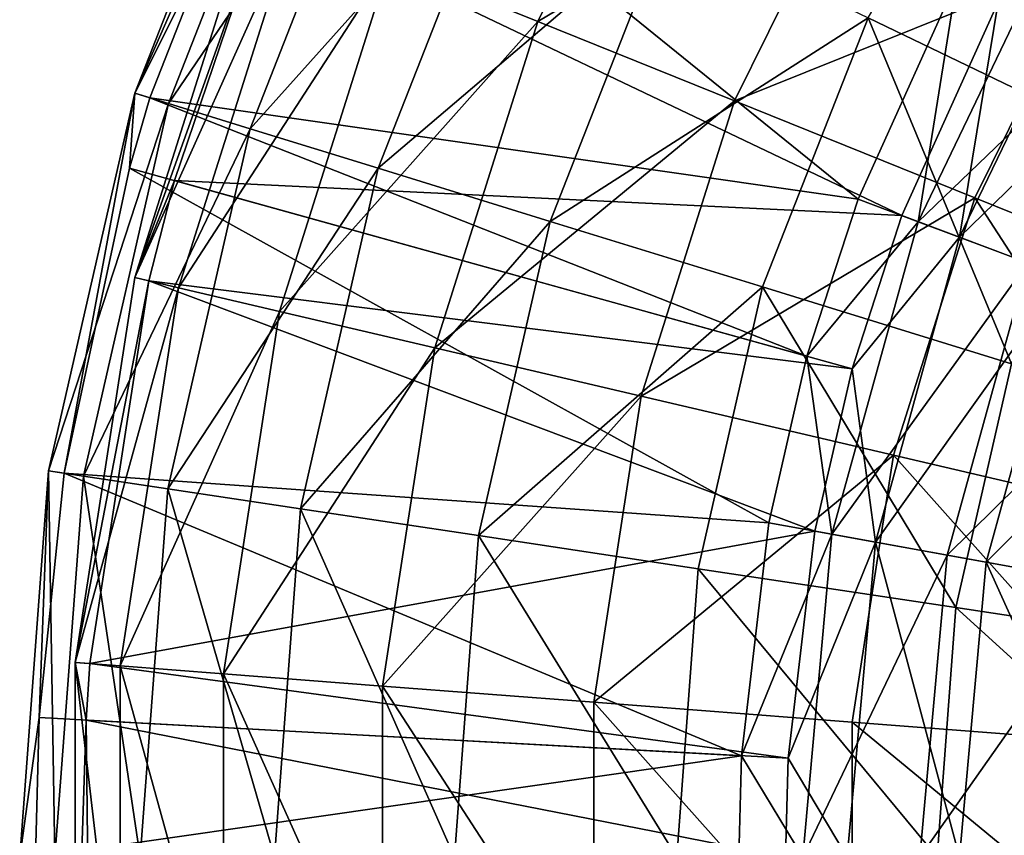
# Model space of a CAD drawing. Header units: millimetres. Extents: x 0 to 220, y 0 to 219.
# Tile 9 of 217: x 0 to 42, y 111 to 145. Entities that reach past the tile are written whole.
import ezdxf

# ---------------------------------------------------------------- set-up
doc = ezdxf.new("R2010")
doc.units = ezdxf.units.MM
doc.header["$LTSCALE"] = 25.4
doc.layers.get('0').update_dxf_attribs({"true_color": 0xff5454})

# ---------------------------------------------------------------- blocks, each defined once
blk = doc.blocks.new('PEAR-L-8671.STL')
at = {"color": 7, "true_color": 0xe6ffff}
mesh = blk.add_polyface(dxfattribs=at)
corners = [(29.596, 48.488, 77.913), (16.866, 38.003, 92.991), (23.15, 35.47, 77.913), (23.772, 51.951, 92.991)]
mesh.append_faces([[corners[k] for k in face] for face in [(0, 1, 2), (1, 0, 3)]], dxfattribs={"vtx0": -1, "color": 7})
mesh = blk.add_polyface(dxfattribs=at)
corners = [(37.329, 43.891, 64.044), (23.15, 35.47, 77.913), (31.494, 32.107, 64.044), (29.596, 48.488, 77.913)]
mesh.append_faces([[corners[k] for k in face] for face in [(0, 1, 2), (1, 0, 3)]], dxfattribs={"vtx0": -1, "color": 7})
mesh = blk.add_polyface(dxfattribs=at)
corners = [(12.641, 47.443, 142.092), (6.029, 32.428, 126.67), (6.67, 32.23, 142.092), (12.036, 47.734, 126.67)]
mesh.append_faces([[corners[k] for k in face] for face in [(0, 1, 2), (1, 0, 3)]], dxfattribs={"vtx0": -1, "color": 7})
mesh = blk.add_polyface(dxfattribs=at)
corners = [(6.029, 32.428, 126.67), (13.382, 47.086, 111.307), (7.456, 31.987, 111.307), (12.036, 47.734, 126.67)]
mesh.append_faces([[corners[k] for k in face] for face in [(0, 1, 2), (1, 0, 3)]], dxfattribs={"vtx0": -1, "color": 7})
mesh = blk.add_polyface(dxfattribs=at)
corners = [(12.641, 47.443, 142.092), (6.67, 32.23, 142.092), (36.741, 27.929, 403.683)]
mesh.append_faces([[corners[k] for k in face] for face in [(0, 1, 2)]], dxfattribs={"color": 7})
mesh = blk.add_polyface(dxfattribs=at)
corners = [(12.641, 47.443, 142.092), (36.741, 27.929, 403.683), (40.932, 37.231, 403.683)]
mesh.append_faces([[corners[k] for k in face] for face in [(0, 1, 2)]], dxfattribs={"color": 7})
mesh = blk.add_polyface(dxfattribs=at)
corners = [(7.456, 31.987, 111.307), (16.651, 45.512, 96.304), (10.923, 30.918, 96.304), (13.382, 47.086, 111.307)]
mesh.append_faces([[corners[k] for k in face] for face in [(0, 1, 2), (1, 0, 3)]], dxfattribs={"vtx0": -1, "color": 7})
mesh = blk.add_polyface(dxfattribs=at)
corners = [(43.31, 46.257, 56.335), (47.138, 30.83, 45.567), (37.174, 35.628, 56.335), (52.448, 40.027, 45.567)]
mesh.append_faces([[corners[k] for k in face] for face in [(0, 1, 2), (1, 0, 3)]], dxfattribs={"vtx0": -1, "color": 7})
mesh = blk.add_polyface(dxfattribs=at)
corners = [(10.923, 30.918, 96.304), (21.779, 43.042, 81.955), (16.362, 29.24, 81.955), (16.651, 45.512, 96.304)]
mesh.append_faces([[corners[k] for k in face] for face in [(0, 1, 2), (1, 0, 3)]], dxfattribs={"vtx0": -1, "color": 7})
mesh = blk.add_polyface(dxfattribs=at)
corners = [(46.789, 38.267, 51.711), (31.494, 32.107, 64.044), (41.702, 27.993, 51.711), (37.329, 43.891, 64.044)]
mesh.append_faces([[corners[k] for k in face] for face in [(0, 1, 2), (1, 0, 3)]], dxfattribs={"vtx0": -1, "color": 7})
mesh = blk.add_polyface(dxfattribs=at)
corners = [(16.362, 29.24, 81.955), (28.665, 39.726, 68.545), (23.665, 26.988, 68.545), (21.779, 43.042, 81.955)]
mesh.append_faces([[corners[k] for k in face] for face in [(0, 1, 2), (1, 0, 3)]], dxfattribs={"vtx0": -1, "color": 7})
mesh = blk.add_polyface(dxfattribs=at)
corners = [(11.014, 40.361, 125.346), (11.582, 40.132, 141.865), (6.026, 24.602, 125.346)]
mesh.append_faces([[corners[k] for k in face] for face in [(0, 1, 2)]], dxfattribs={"color": 7})
mesh = blk.add_polyface(dxfattribs=at)
corners = [(12.789, 39.646, 108.926), (6.026, 24.602, 125.346), (7.89, 24.165, 108.926), (11.014, 40.361, 125.346)]
mesh.append_faces([[corners[k] for k in face] for face in [(0, 1, 2), (1, 0, 3)]], dxfattribs={"vtx0": -1, "color": 7})
mesh = blk.add_polyface(dxfattribs=at)
corners = [(11.582, 40.132, 141.865), (7.712, 28.721, 141.865), (6.026, 24.602, 125.346)]
mesh.append_faces([[corners[k] for k in face] for face in [(0, 1, 2)]], dxfattribs={"color": 7})
mesh = blk.add_polyface(dxfattribs=at)
corners = [(11.582, 40.132, 141.865), (38.602, 27.23, 403.456), (7.712, 28.721, 141.865)]
mesh.append_faces([[corners[k] for k in face] for face in [(0, 1, 2)]], dxfattribs={"color": 7})
mesh = blk.add_polyface(dxfattribs=at)
corners = [(11.582, 40.132, 141.865), (42.688, 36.3, 403.456), (38.602, 27.23, 403.456)]
mesh.append_faces([[corners[k] for k in face] for face in [(0, 1, 2)]], dxfattribs={"color": 7})
mesh = blk.add_polyface(dxfattribs=at)
corners = [(23.665, 26.988, 68.545), (37.174, 35.628, 56.335), (32.69, 24.204, 56.335), (28.665, 39.726, 68.545)]
mesh.append_faces([[corners[k] for k in face] for face in [(0, 1, 2), (1, 0, 3)]], dxfattribs={"vtx0": -1, "color": 7})
mesh = blk.add_polyface(dxfattribs=at)
corners = [(16.866, 38.003, 92.991), (7.89, 24.165, 108.926), (12.17, 23.164, 92.991), (12.789, 39.646, 108.926)]
mesh.append_faces([[corners[k] for k in face] for face in [(0, 1, 2), (1, 0, 3)]], dxfattribs={"vtx0": -1, "color": 7})
mesh = blk.add_polyface(dxfattribs=at)
corners = [(45.259, 39.372, 417.132), (40.932, 37.231, 403.683), (39.288, 26.973, 417.132)]
mesh.append_faces([[corners[k] for k in face] for face in [(0, 1, 2)]], dxfattribs={"color": 7})
mesh = blk.add_polyface(dxfattribs=at)
corners = [(49.532, 36.819, 429.918), (39.288, 26.973, 417.132), (43.948, 25.224, 429.918), (45.259, 39.372, 417.132)]
mesh.append_faces([[corners[k] for k in face] for face in [(0, 1, 2), (1, 0, 3)]], dxfattribs={"vtx0": -1, "color": 7})
mesh = blk.add_polyface(dxfattribs=at)
corners = [(46.875, 38.407, 416.443), (41.05, 26.312, 416.443), (42.688, 36.3, 403.456)]
mesh.append_faces([[corners[k] for k in face] for face in [(0, 1, 2)]], dxfattribs={"color": 7})
mesh = blk.add_polyface(dxfattribs=at)
corners = [(41.05, 26.312, 416.443), (50.973, 35.958, 428.8), (45.52, 24.634, 428.8), (46.875, 38.407, 416.443)]
mesh.append_faces([[corners[k] for k in face] for face in [(0, 1, 2), (1, 0, 3)]], dxfattribs={"vtx0": -1, "color": 7})
mesh = blk.add_polyface(dxfattribs=at)
corners = [(53.536, 23.223, 41.2), (46.789, 38.267, 51.711), (41.702, 27.993, 51.711), (57.756, 31.747, 41.2)]
mesh.append_faces([[corners[k] for k in face] for face in [(0, 1, 2), (1, 0, 3)]], dxfattribs={"vtx0": -1, "color": 7})
mesh = blk.add_polyface(dxfattribs=at)
corners = [(23.15, 35.47, 77.913), (12.17, 23.164, 92.991), (18.767, 21.62, 77.913), (16.866, 38.003, 92.991)]
mesh.append_faces([[corners[k] for k in face] for face in [(0, 1, 2), (1, 0, 3)]], dxfattribs={"vtx0": -1, "color": 7})
mesh = blk.add_polyface(dxfattribs=at)
corners = [(40.932, 37.231, 403.683), (36.741, 27.929, 403.683), (39.288, 26.973, 417.132)]
mesh.append_faces([[corners[k] for k in face] for face in [(0, 1, 2)]], dxfattribs={"color": 7})
mesh = blk.add_polyface(dxfattribs=at)
corners = [(42.688, 36.3, 403.456), (41.05, 26.312, 416.443), (38.602, 27.23, 403.456)]
mesh.append_faces([[corners[k] for k in face] for face in [(0, 1, 2)]], dxfattribs={"color": 7})
mesh = blk.add_polyface(dxfattribs=at)
corners = [(37.174, 35.628, 56.335), (43.258, 20.944, 45.567), (32.69, 24.204, 56.335), (47.138, 30.83, 45.567)]
mesh.append_faces([[corners[k] for k in face] for face in [(0, 1, 2), (1, 0, 3)]], dxfattribs={"vtx0": -1, "color": 7})
mesh = blk.add_polyface(dxfattribs=at)
corners = [(31.494, 32.107, 64.044), (18.767, 21.62, 77.913), (27.527, 19.57, 64.044), (23.15, 35.47, 77.913)]
mesh.append_faces([[corners[k] for k in face] for face in [(0, 1, 2), (1, 0, 3)]], dxfattribs={"vtx0": -1, "color": 7})
mesh = blk.add_polyface(dxfattribs=at)
corners = [(2.37, 16.397, 126.67), (7.456, 31.987, 111.307), (3.847, 16.174, 111.307), (6.029, 32.428, 126.67)]
mesh.append_faces([[corners[k] for k in face] for face in [(0, 1, 2), (1, 0, 3)]], dxfattribs={"vtx0": -1, "color": 7})
mesh = blk.add_polyface(dxfattribs=at)
corners = [(6.029, 32.428, 126.67), (2.37, 16.397, 126.67), (3.033, 16.297, 142.092)]
mesh.append_faces([[corners[k] for k in face] for face in [(0, 1, 2)]], dxfattribs={"color": 7})
mesh = blk.add_polyface(dxfattribs=at)
corners = [(6.029, 32.428, 126.67), (3.033, 16.297, 142.092), (5.798, 29.253, 142.092)]
mesh.append_faces([[corners[k] for k in face] for face in [(0, 1, 2)]], dxfattribs={"color": 7})
mesh = blk.add_polyface(dxfattribs=at)
corners = [(6.029, 32.428, 126.67), (5.798, 29.253, 142.092), (6.67, 32.23, 142.092)]
mesh.append_faces([[corners[k] for k in face] for face in [(0, 1, 2)]], dxfattribs={"color": 7})
mesh = blk.add_polyface(dxfattribs=at)
corners = [(6.67, 32.23, 142.092), (5.798, 29.253, 142.092), (34.57, 21.264, 403.683)]
mesh.append_faces([[corners[k] for k in face] for face in [(0, 1, 2)]], dxfattribs={"color": 7})
mesh = blk.add_polyface(dxfattribs=at)
corners = [(6.67, 32.23, 142.092), (34.57, 21.264, 403.683), (36.741, 27.929, 403.683)]
mesh.append_faces([[corners[k] for k in face] for face in [(0, 1, 2)]], dxfattribs={"color": 7})
mesh = blk.add_polyface(dxfattribs=at)
corners = [(3.847, 16.174, 111.307), (10.923, 30.918, 96.304), (7.434, 15.634, 96.304), (7.456, 31.987, 111.307)]
mesh.append_faces([[corners[k] for k in face] for face in [(0, 1, 2), (1, 0, 3)]], dxfattribs={"vtx0": -1, "color": 7})
mesh = blk.add_polyface(dxfattribs=at)
corners = [(41.702, 27.993, 51.711), (27.527, 19.57, 64.044), (38.243, 17.062, 51.711), (31.494, 32.107, 64.044)]
mesh.append_faces([[corners[k] for k in face] for face in [(0, 1, 2), (1, 0, 3)]], dxfattribs={"vtx0": -1, "color": 7})
mesh = blk.add_polyface(dxfattribs=at)
corners = [(7.434, 15.634, 96.304), (16.362, 29.24, 81.955), (13.063, 14.785, 81.955), (10.923, 30.918, 96.304)]
mesh.append_faces([[corners[k] for k in face] for face in [(0, 1, 2), (1, 0, 3)]], dxfattribs={"vtx0": -1, "color": 7})
mesh = blk.add_polyface(dxfattribs=at)
corners = [(5.798, 29.253, 142.092), (3.033, 16.297, 142.092), (32.95, 14.192, 403.683)]
mesh.append_faces([[corners[k] for k in face] for face in [(0, 1, 2)]], dxfattribs={"color": 7})
mesh = blk.add_polyface(dxfattribs=at)
corners = [(5.798, 29.253, 142.092), (32.95, 14.192, 403.683), (34.57, 21.264, 403.683)]
mesh.append_faces([[corners[k] for k in face] for face in [(0, 1, 2)]], dxfattribs={"color": 7})
mesh = blk.add_polyface(dxfattribs=at)
corners = [(13.063, 14.785, 81.955), (23.665, 26.988, 68.545), (20.62, 13.646, 68.545), (16.362, 29.24, 81.955)]
mesh.append_faces([[corners[k] for k in face] for face in [(0, 1, 2), (1, 0, 3)]], dxfattribs={"vtx0": -1, "color": 7})
mesh = blk.add_polyface(dxfattribs=at)
corners = [(7.712, 28.721, 141.865), (6.623, 24.462, 141.865), (6.026, 24.602, 125.346)]
mesh.append_faces([[corners[k] for k in face] for face in [(0, 1, 2)]], dxfattribs={"color": 7})
mesh = blk.add_polyface(dxfattribs=at)
corners = [(7.712, 28.721, 141.865), (36.485, 20.733, 403.456), (6.623, 24.462, 141.865)]
mesh.append_faces([[corners[k] for k in face] for face in [(0, 1, 2)]], dxfattribs={"color": 7})
mesh = blk.add_polyface(dxfattribs=at)
corners = [(7.712, 28.721, 141.865), (38.602, 27.23, 403.456), (36.485, 20.733, 403.456)]
mesh.append_faces([[corners[k] for k in face] for face in [(0, 1, 2)]], dxfattribs={"color": 7})
mesh = blk.add_polyface(dxfattribs=at)
corners = [(36.741, 27.929, 403.683), (34.57, 21.264, 403.683), (39.288, 26.973, 417.132)]
mesh.append_faces([[corners[k] for k in face] for face in [(0, 1, 2)]], dxfattribs={"color": 7})
mesh = blk.add_polyface(dxfattribs=at)
corners = [(50.666, 14.155, 41.2), (41.702, 27.993, 51.711), (38.243, 17.062, 51.711), (53.536, 23.223, 41.2)]
mesh.append_faces([[corners[k] for k in face] for face in [(0, 1, 2), (1, 0, 3)]], dxfattribs={"vtx0": -1, "color": 7})
mesh = blk.add_polyface(dxfattribs=at)
corners = [(38.602, 27.23, 403.456), (41.05, 26.312, 416.443), (36.485, 20.733, 403.456)]
mesh.append_faces([[corners[k] for k in face] for face in [(0, 1, 2)]], dxfattribs={"color": 7})
mesh = blk.add_polyface(dxfattribs=at)
corners = [(20.62, 13.646, 68.545), (32.69, 24.204, 56.335), (29.959, 12.239, 56.335), (23.665, 26.988, 68.545)]
mesh.append_faces([[corners[k] for k in face] for face in [(0, 1, 2), (1, 0, 3)]], dxfattribs={"vtx0": -1, "color": 7})
mesh = blk.add_polyface(dxfattribs=at)
corners = [(39.288, 26.973, 417.132), (34.57, 21.264, 403.683), (35.626, 13.707, 417.132)]
mesh.append_faces([[corners[k] for k in face] for face in [(0, 1, 2)]], dxfattribs={"color": 7})
mesh = blk.add_polyface(dxfattribs=at)
corners = [(43.948, 25.224, 429.918), (35.626, 13.707, 417.132), (40.524, 12.818, 429.918), (39.288, 26.973, 417.132)]
mesh.append_faces([[corners[k] for k in face] for face in [(0, 1, 2), (1, 0, 3)]], dxfattribs={"vtx0": -1, "color": 7})
mesh = blk.add_polyface(dxfattribs=at)
corners = [(41.05, 26.312, 416.443), (37.478, 13.371, 416.443), (36.485, 20.733, 403.456)]
mesh.append_faces([[corners[k] for k in face] for face in [(0, 1, 2)]], dxfattribs={"color": 7})
mesh = blk.add_polyface(dxfattribs=at)
corners = [(37.478, 13.371, 416.443), (45.52, 24.634, 428.8), (42.176, 12.518, 428.8), (41.05, 26.312, 416.443)]
mesh.append_faces([[corners[k] for k in face] for face in [(0, 1, 2), (1, 0, 3)]], dxfattribs={"vtx0": -1, "color": 7})
mesh = blk.add_polyface(dxfattribs=at)
corners = [(50.585, 22.733, 441.666), (40.524, 12.818, 429.918), (47.499, 11.552, 441.666), (43.948, 25.224, 429.918)]
mesh.append_faces([[corners[k] for k in face] for face in [(0, 1, 2), (1, 0, 3)]], dxfattribs={"vtx0": -1, "color": 7})
mesh = blk.add_polyface(dxfattribs=at)
corners = [(3.503, 8.265, 125.346), (6.623, 24.462, 141.865), (4.114, 8.218, 141.865), (6.026, 24.602, 125.346)]
mesh.append_faces([[corners[k] for k in face] for face in [(0, 1, 2), (1, 0, 3)]], dxfattribs={"vtx0": -1, "color": 7})
mesh = blk.add_polyface(dxfattribs=at)
corners = [(7.89, 24.165, 108.926), (3.503, 8.265, 125.346), (5.411, 8.119, 108.926), (6.026, 24.602, 125.346)]
mesh.append_faces([[corners[k] for k in face] for face in [(0, 1, 2), (1, 0, 3)]], dxfattribs={"vtx0": -1, "color": 7})
mesh = blk.add_polyface(dxfattribs=at)
corners = [(6.623, 24.462, 141.865), (34.906, 13.838, 403.456), (4.114, 8.218, 141.865)]
mesh.append_faces([[corners[k] for k in face] for face in [(0, 1, 2)]], dxfattribs={"color": 7})
mesh = blk.add_polyface(dxfattribs=at)
corners = [(6.623, 24.462, 141.865), (36.485, 20.733, 403.456), (34.906, 13.838, 403.456)]
mesh.append_faces([[corners[k] for k in face] for face in [(0, 1, 2)]], dxfattribs={"color": 7})
mesh = blk.add_polyface(dxfattribs=at)
corners = [(42.176, 12.518, 428.8), (51.884, 22.246, 440.171), (48.864, 11.305, 440.171), (45.52, 24.634, 428.8)]
mesh.append_faces([[corners[k] for k in face] for face in [(0, 1, 2), (1, 0, 3)]], dxfattribs={"vtx0": -1, "color": 7})
mesh = blk.add_polyface(dxfattribs=at)
corners = [(12.17, 23.164, 92.991), (5.411, 8.119, 108.926), (9.794, 7.782, 92.991), (7.89, 24.165, 108.926)]
mesh.append_faces([[corners[k] for k in face] for face in [(0, 1, 2), (1, 0, 3)]], dxfattribs={"vtx0": -1, "color": 7})
mesh = blk.add_polyface(dxfattribs=at)
corners = [(32.69, 24.204, 56.335), (40.895, 10.59, 45.567), (29.959, 12.239, 56.335), (43.258, 20.944, 45.567)]
mesh.append_faces([[corners[k] for k in face] for face in [(0, 1, 2), (1, 0, 3)]], dxfattribs={"vtx0": -1, "color": 7})
mesh = blk.add_polyface(dxfattribs=at)
corners = [(18.767, 21.62, 77.913), (9.794, 7.782, 92.991), (16.55, 7.263, 77.913), (12.17, 23.164, 92.991)]
mesh.append_faces([[corners[k] for k in face] for face in [(0, 1, 2), (1, 0, 3)]], dxfattribs={"vtx0": -1, "color": 7})
mesh = blk.add_polyface(dxfattribs=at)
corners = [(27.527, 19.57, 64.044), (16.55, 7.263, 77.913), (25.519, 6.575, 64.044), (18.767, 21.62, 77.913)]
mesh.append_faces([[corners[k] for k in face] for face in [(0, 1, 2), (1, 0, 3)]], dxfattribs={"vtx0": -1, "color": 7})
mesh = blk.add_polyface(dxfattribs=at)
corners = [(34.57, 21.264, 403.683), (32.95, 14.192, 403.683), (35.626, 13.707, 417.132)]
mesh.append_faces([[corners[k] for k in face] for face in [(0, 1, 2)]], dxfattribs={"color": 7})
mesh = blk.add_polyface(dxfattribs=at)
corners = [(43.258, 20.944, 45.567), (53.213, 8.734, 36.452), (40.895, 10.59, 45.567), (55.162, 17.272, 36.452)]
mesh.append_faces([[corners[k] for k in face] for face in [(0, 1, 2), (1, 0, 3)]], dxfattribs={"vtx0": -1, "color": 7})
mesh = blk.add_polyface(dxfattribs=at)
corners = [(36.485, 20.733, 403.456), (37.478, 13.371, 416.443), (34.906, 13.838, 403.456)]
mesh.append_faces([[corners[k] for k in face] for face in [(0, 1, 2)]], dxfattribs={"color": 7})
mesh = blk.add_polyface(dxfattribs=at)
corners = [(38.243, 17.062, 51.711), (25.519, 6.575, 64.044), (36.493, 5.732, 51.711), (27.527, 19.57, 64.044)]
mesh.append_faces([[corners[k] for k in face] for face in [(0, 1, 2), (1, 0, 3)]], dxfattribs={"vtx0": -1, "color": 7})
mesh = blk.add_polyface(dxfattribs=at)
corners = [(49.214, 4.756, 41.2), (38.243, 17.062, 51.711), (36.493, 5.732, 51.711), (50.666, 14.155, 41.2)]
mesh.append_faces([[corners[k] for k in face] for face in [(0, 1, 2), (1, 0, 3)]], dxfattribs={"vtx0": -1, "color": 7})
mesh = blk.add_polyface(dxfattribs=at)
corners = [(2.37, 16.397, 126.67), (1.141, 0, 126.67), (1.973, 5.92, 142.092)]
mesh.append_faces([[corners[k] for k in face] for face in [(0, 1, 2)]], dxfattribs={"color": 7})
mesh = blk.add_polyface(dxfattribs=at)
corners = [(2.37, 16.397, 126.67), (2.635, 0, 111.307), (1.141, 0, 126.67), (3.847, 16.174, 111.307)]
mesh.append_faces([[corners[k] for k in face] for face in [(0, 1, 2), (1, 0, 3)]], dxfattribs={"vtx0": -1, "color": 7})
mesh = blk.add_polyface(dxfattribs=at)
corners = [(2.37, 16.397, 126.67), (1.973, 5.92, 142.092), (3.033, 16.297, 142.092)]
mesh.append_faces([[corners[k] for k in face] for face in [(0, 1, 2)]], dxfattribs={"color": 7})
mesh = blk.add_polyface(dxfattribs=at)
corners = [(3.033, 16.297, 142.092), (1.973, 5.92, 142.092), (31.79, 4.303, 403.683)]
mesh.append_faces([[corners[k] for k in face] for face in [(0, 1, 2)]], dxfattribs={"color": 7})
mesh = blk.add_polyface(dxfattribs=at)
corners = [(3.847, 16.174, 111.307), (6.263, 0, 96.304), (2.635, 0, 111.307), (7.434, 15.634, 96.304)]
mesh.append_faces([[corners[k] for k in face] for face in [(0, 1, 2), (1, 0, 3)]], dxfattribs={"vtx0": -1, "color": 7})
mesh = blk.add_polyface(dxfattribs=at)
corners = [(3.033, 16.297, 142.092), (31.79, 4.303, 403.683), (32.95, 14.192, 403.683)]
mesh.append_faces([[corners[k] for k in face] for face in [(0, 1, 2)]], dxfattribs={"color": 7})
mesh = blk.add_polyface(dxfattribs=at)
corners = [(7.434, 15.634, 96.304), (11.955, 0, 81.955), (6.263, 0, 96.304), (13.063, 14.785, 81.955)]
mesh.append_faces([[corners[k] for k in face] for face in [(0, 1, 2), (1, 0, 3)]], dxfattribs={"vtx0": -1, "color": 7})
mesh = blk.add_polyface(dxfattribs=at)
corners = [(13.063, 14.785, 81.955), (19.598, 0, 68.545), (11.955, 0, 81.955), (20.62, 13.646, 68.545)]
mesh.append_faces([[corners[k] for k in face] for face in [(0, 1, 2), (1, 0, 3)]], dxfattribs={"vtx0": -1, "color": 7})
mesh = blk.add_polyface(dxfattribs=at)
corners = [(34.906, 13.838, 403.456), (33.774, 4.196, 403.456), (4.114, 8.218, 141.865)]
mesh.append_faces([[corners[k] for k in face] for face in [(0, 1, 2)]], dxfattribs={"color": 7})
mesh = blk.add_polyface(dxfattribs=at)
corners = [(32.95, 14.192, 403.683), (31.79, 4.303, 403.683), (35.626, 13.707, 417.132)]
mesh.append_faces([[corners[k] for k in face] for face in [(0, 1, 2)]], dxfattribs={"color": 7})
mesh = blk.add_polyface(dxfattribs=at)
corners = [(34.906, 13.838, 403.456), (37.478, 13.371, 416.443), (33.774, 4.196, 403.456)]
mesh.append_faces([[corners[k] for k in face] for face in [(0, 1, 2)]], dxfattribs={"color": 7})
mesh = blk.add_polyface(dxfattribs=at)
corners = [(20.62, 13.646, 68.545), (29.042, 0, 56.335), (19.598, 0, 68.545), (29.959, 12.239, 56.335)]
mesh.append_faces([[corners[k] for k in face] for face in [(0, 1, 2), (1, 0, 3)]], dxfattribs={"vtx0": -1, "color": 7})
mesh = blk.add_polyface(dxfattribs=at)
corners = [(35.626, 13.707, 417.132), (31.79, 4.303, 403.683), (34.393, 0, 417.132)]
mesh.append_faces([[corners[k] for k in face] for face in [(0, 1, 2)]], dxfattribs={"color": 7})
mesh = blk.add_polyface(dxfattribs=at)
corners = [(40.524, 12.818, 429.918), (34.393, 0, 417.132), (39.37, 0, 429.918), (35.626, 13.707, 417.132)]
mesh.append_faces([[corners[k] for k in face] for face in [(0, 1, 2), (1, 0, 3)]], dxfattribs={"vtx0": -1, "color": 7})
mesh = blk.add_polyface(dxfattribs=at)
corners = [(37.478, 13.371, 416.443), (36.275, 0, 416.443), (33.774, 4.196, 403.456)]
mesh.append_faces([[corners[k] for k in face] for face in [(0, 1, 2)]], dxfattribs={"color": 7})
mesh = blk.add_polyface(dxfattribs=at)
corners = [(37.478, 13.371, 416.443), (41.05, 0, 428.8), (36.275, 0, 416.443), (42.176, 12.518, 428.8)]
mesh.append_faces([[corners[k] for k in face] for face in [(0, 1, 2), (1, 0, 3)]], dxfattribs={"vtx0": -1, "color": 7})
mesh = blk.add_polyface(dxfattribs=at)
corners = [(47.499, 11.552, 441.666), (39.37, 0, 429.918), (46.46, 0, 441.666), (40.524, 12.818, 429.918)]
mesh.append_faces([[corners[k] for k in face] for face in [(0, 1, 2), (1, 0, 3)]], dxfattribs={"vtx0": -1, "color": 7})
mesh = blk.add_polyface(dxfattribs=at)
corners = [(29.959, 12.239, 56.335), (40.102, 0, 45.567), (29.042, 0, 56.335), (40.895, 10.59, 45.567)]
mesh.append_faces([[corners[k] for k in face] for face in [(0, 1, 2), (1, 0, 3)]], dxfattribs={"vtx0": -1, "color": 7})
mesh = blk.add_polyface(dxfattribs=at)
corners = [(42.176, 12.518, 428.8), (47.847, 0, 440.171), (41.05, 0, 428.8), (48.864, 11.305, 440.171)]
mesh.append_faces([[corners[k] for k in face] for face in [(0, 1, 2), (1, 0, 3)]], dxfattribs={"vtx0": -1, "color": 7})
mesh = blk.add_polyface(dxfattribs=at)
corners = [(40.895, 10.59, 45.567), (52.559, 0, 36.452), (40.102, 0, 45.567), (53.213, 8.734, 36.452)]
mesh.append_faces([[corners[k] for k in face] for face in [(0, 1, 2), (1, 0, 3)]], dxfattribs={"vtx0": -1, "color": 7})
mesh = blk.add_polyface(dxfattribs=at)
corners = [(3.503, 8.265, 125.346), (4.114, 8.218, 141.865), (3.957, 5.812, 141.865)]
mesh.append_faces([[corners[k] for k in face] for face in [(0, 1, 2)]], dxfattribs={"color": 7})
mesh = blk.add_polyface(dxfattribs=at)
corners = [(3.503, 8.265, 125.346), (3.957, 5.812, 141.865), (3.503, -8.265, 125.346)]
mesh.append_faces([[corners[k] for k in face] for face in [(0, 1, 2)]], dxfattribs={"color": 7})
mesh = blk.add_polyface(dxfattribs=at)
corners = [(5.411, -8.119, 108.926), (3.503, 8.265, 125.346), (3.503, -8.265, 125.346), (5.411, 8.119, 108.926)]
mesh.append_faces([[corners[k] for k in face] for face in [(0, 1, 2), (1, 0, 3)]], dxfattribs={"vtx0": -1, "color": 7})
mesh = blk.add_polyface(dxfattribs=at)
corners = [(4.114, 8.218, 141.865), (33.774, 4.196, 403.456), (3.957, 5.812, 141.865)]
mesh.append_faces([[corners[k] for k in face] for face in [(0, 1, 2)]], dxfattribs={"color": 7})
mesh = blk.add_polyface(dxfattribs=at)
corners = [(9.794, -7.782, 92.991), (5.411, 8.119, 108.926), (5.411, -8.119, 108.926), (9.794, 7.782, 92.991)]
mesh.append_faces([[corners[k] for k in face] for face in [(0, 1, 2), (1, 0, 3)]], dxfattribs={"vtx0": -1, "color": 7})
mesh = blk.add_polyface(dxfattribs=at)
corners = [(16.55, -7.263, 77.913), (9.794, 7.782, 92.991), (9.794, -7.782, 92.991), (16.55, 7.263, 77.913)]
mesh.append_faces([[corners[k] for k in face] for face in [(0, 1, 2), (1, 0, 3)]], dxfattribs={"vtx0": -1, "color": 7})
mesh = blk.add_polyface(dxfattribs=at)
corners = [(25.519, -6.575, 64.044), (16.55, 7.263, 77.913), (16.55, -7.263, 77.913), (25.519, 6.575, 64.044)]
mesh.append_faces([[corners[k] for k in face] for face in [(0, 1, 2), (1, 0, 3)]], dxfattribs={"vtx0": -1, "color": 7})
mesh = blk.add_polyface(dxfattribs=at)
corners = [(36.493, -5.732, 51.711), (25.519, 6.575, 64.044), (25.519, -6.575, 64.044), (36.493, 5.732, 51.711)]
mesh.append_faces([[corners[k] for k in face] for face in [(0, 1, 2), (1, 0, 3)]], dxfattribs={"vtx0": -1, "color": 7})
mesh = blk.add_polyface(dxfattribs=at)
corners = [(1.973, 5.92, 142.092), (1.141, 0, 126.67), (1.812, 0, 142.092)]
mesh.append_faces([[corners[k] for k in face] for face in [(0, 1, 2)]], dxfattribs={"color": 7})
mesh = blk.add_polyface(dxfattribs=at)
corners = [(31.79, 4.303, 403.683), (1.812, 0, 142.092), (31.673, 0, 403.683), (1.973, 5.92, 142.092)]
mesh.append_faces([[corners[k] for k in face] for face in [(0, 1, 2), (1, 0, 3)]], dxfattribs={"vtx0": -1, "color": 7})
mesh = blk.add_polyface(dxfattribs=at)
corners = [(3.957, 5.812, 141.865), (4.114, -8.218, 141.865), (3.503, -8.265, 125.346)]
mesh.append_faces([[corners[k] for k in face] for face in [(0, 1, 2)]], dxfattribs={"color": 7})
mesh = blk.add_polyface(dxfattribs=at)
corners = [(3.957, 5.812, 141.865), (33.774, 4.196, 403.456), (33.66, 0, 403.456)]
mesh.append_faces([[corners[k] for k in face] for face in [(0, 1, 2)]], dxfattribs={"color": 7})
mesh = blk.add_polyface(dxfattribs=at)
corners = [(3.957, 5.812, 141.865), (33.66, 0, 403.456), (4.114, -8.218, 141.865)]
mesh.append_faces([[corners[k] for k in face] for face in [(0, 1, 2)]], dxfattribs={"color": 7})
mesh = blk.add_polyface(dxfattribs=at)
corners = [(49.214, -4.756, 41.2), (36.493, 5.732, 51.711), (36.493, -5.732, 51.711), (49.214, 4.756, 41.2)]
mesh.append_faces([[corners[k] for k in face] for face in [(0, 1, 2), (1, 0, 3)]], dxfattribs={"vtx0": -1, "color": 7})
mesh = blk.add_polyface(dxfattribs=at)
corners = [(31.79, 4.303, 403.683), (31.673, 0, 403.683), (34.393, 0, 417.132)]
mesh.append_faces([[corners[k] for k in face] for face in [(0, 1, 2)]], dxfattribs={"color": 7})
mesh = blk.add_polyface(dxfattribs=at)
corners = [(33.774, 4.196, 403.456), (36.275, 0, 416.443), (33.66, 0, 403.456)]
mesh.append_faces([[corners[k] for k in face] for face in [(0, 1, 2)]], dxfattribs={"color": 7})
blk = doc.blocks.new('Grupuj#4')
at = {"color": 0}
blk.add_blockref('PEAR-L-8671.STL', (-1.141, 109.708, -19.555), dxfattribs=at)

msp = doc.modelspace()

# ---------------------------------------------------------------- block references
at = {"color": 0}
msp.add_blockref('Grupuj#4', (0, 0), dxfattribs=at)

doc.saveas('drawing.dxf')
